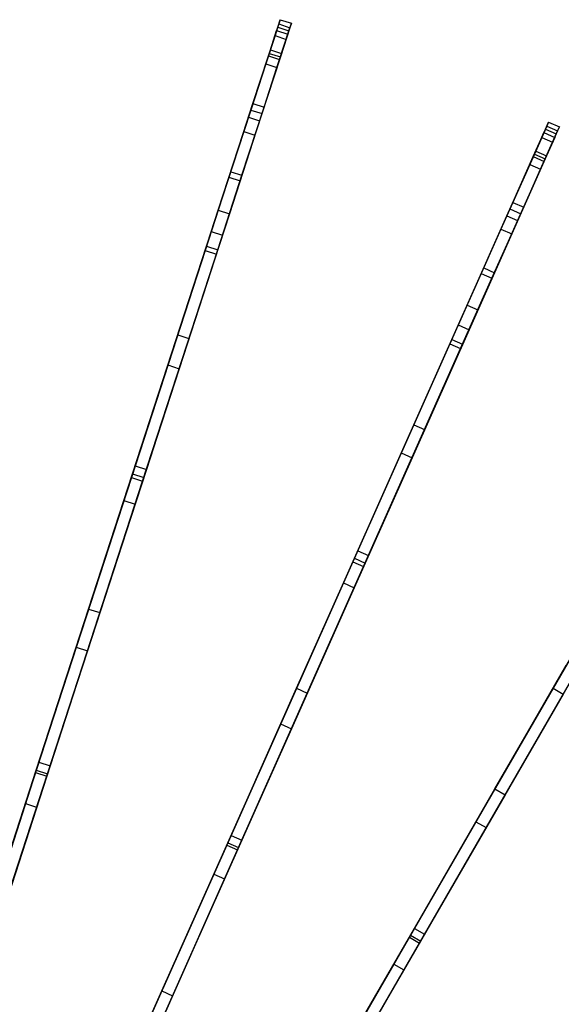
# Model space of a CAD drawing. Extents: x 1 to 71.1, y -35.1 to 35.1.
# Tile 84 of 85: x 43.5 to 50.4, y 20.8 to 33.4. Entities that reach past the tile are written whole.
import ezdxf

# ---------------------------------------------------------------- set-up
doc = ezdxf.new("R2010")
doc.units = 0
doc.header["$LTSCALE"] = 2.54
doc.layers.get('0').update_dxf_attribs({"color": 13, "linetype": 'CONTINUOUS'})

# ---------------------------------------------------------------- blocks, each defined once
blk = doc.blocks.new('LPUMPKIN_L_444_STL')
at = {"color": 0}
for p, q in [((46.761, 33.274, 38.21), (46.792, 33.37, 37.392)), ((46.761, 33.274, 38.21), (46.792, 33.37, 37.392)), ((46.792, 33.37, 37.392), (46.774, 33.315, 36.005)), ((46.792, 33.37, 37.392), (46.774, 33.315, 36.005)), ((46.792, 33.37, 37.392), (46.935, 33.324, 37.392)), ((46.792, 33.37, 37.392), (46.935, 33.324, 37.392)), ((46.642, 32.909, 39.509), (46.761, 33.274, 38.21)), ((46.642, 32.909, 39.509), (46.761, 33.274, 38.21)), ((46.774, 33.315, 36.005), (46.652, 32.94, 34.371)), ((46.774, 33.315, 36.005), (46.652, 32.94, 34.371)), ((46.667, 32.984, 35.078), (46.747, 33.23, 36.635)), ((46.667, 32.984, 35.078), (46.747, 33.23, 36.635)), ((46.747, 33.23, 36.635), (46.726, 33.166, 37.987)), ((46.747, 33.23, 36.635), (46.726, 33.166, 37.987)), ((46.747, 33.23, 36.635), (46.889, 33.184, 36.635)), ((46.747, 33.23, 36.635), (46.889, 33.184, 36.635)), ((46.761, 33.274, 38.21), (46.904, 33.228, 38.21)), ((46.761, 33.274, 38.21), (46.904, 33.228, 38.21)), ((46.774, 33.315, 36.005), (46.917, 33.268, 36.005)), ((46.774, 33.315, 36.005), (46.917, 33.268, 36.005)), ((46.785, 32.863, 39.509), (46.904, 33.228, 38.21)), ((46.785, 32.863, 39.509), (46.904, 33.228, 38.21)), ((46.917, 33.268, 36.005), (46.795, 32.894, 34.371)), ((46.917, 33.268, 36.005), (46.795, 32.894, 34.371)), ((46.904, 33.228, 38.21), (46.935, 33.324, 37.392)), ((46.904, 33.228, 38.21), (46.935, 33.324, 37.392)), ((46.935, 33.324, 37.392), (46.917, 33.268, 36.005)), ((46.935, 33.324, 37.392), (46.917, 33.268, 36.005)), ((46.726, 33.166, 37.987), (46.609, 32.806, 39.378)), ((46.726, 33.166, 37.987), (46.609, 32.806, 39.378)), ((46.726, 33.166, 37.987), (46.868, 33.119, 37.987)), ((46.726, 33.166, 37.987), (46.868, 33.119, 37.987)), ((46.751, 32.759, 39.378), (46.868, 33.119, 37.987)), ((46.751, 32.759, 39.378), (46.868, 33.119, 37.987)), ((46.889, 33.184, 36.635), (46.809, 32.937, 35.078)), ((46.889, 33.184, 36.635), (46.809, 32.937, 35.078)), ((46.868, 33.119, 37.987), (46.889, 33.184, 36.635)), ((46.868, 33.119, 37.987), (46.889, 33.184, 36.635)), ((46.387, 32.123, 32.356), (46.667, 32.984, 35.078)), ((46.387, 32.123, 32.356), (46.667, 32.984, 35.078)), ((46.667, 32.984, 35.078), (46.809, 32.937, 35.078)), ((46.667, 32.984, 35.078), (46.809, 32.937, 35.078)), ((46.652, 32.94, 34.371), (46.327, 31.94, 31.476)), ((46.652, 32.94, 34.371), (46.327, 31.94, 31.476)), ((46.444, 32.3, 40.705), (46.642, 32.909, 39.509)), ((46.444, 32.3, 40.705), (46.642, 32.909, 39.509)), ((46.795, 32.894, 34.371), (46.47, 31.893, 31.476)), ((46.795, 32.894, 34.371), (46.47, 31.893, 31.476)), ((46.809, 32.937, 35.078), (46.53, 32.077, 32.356)), ((46.809, 32.937, 35.078), (46.53, 32.077, 32.356)), ((46.587, 32.254, 40.705), (46.785, 32.863, 39.509)), ((46.587, 32.254, 40.705), (46.785, 32.863, 39.509)), ((46.642, 32.909, 39.509), (46.785, 32.863, 39.509)), ((46.642, 32.909, 39.509), (46.785, 32.863, 39.509)), ((46.652, 32.94, 34.371), (46.795, 32.894, 34.371)), ((46.652, 32.94, 34.371), (46.795, 32.894, 34.371)), ((46.609, 32.806, 39.378), (46.417, 32.216, 40.567)), ((46.609, 32.806, 39.378), (46.417, 32.216, 40.567)), ((46.56, 32.17, 40.567), (46.751, 32.759, 39.378)), ((46.56, 32.17, 40.567), (46.751, 32.759, 39.378)), ((46.609, 32.806, 39.378), (46.751, 32.759, 39.378)), ((46.609, 32.806, 39.378), (46.751, 32.759, 39.378)), ((46.417, 32.216, 40.567), (46.138, 31.358, 41.641)), ((46.417, 32.216, 40.567), (46.138, 31.358, 41.641)), ((46.161, 31.428, 41.777), (46.444, 32.3, 40.705)), ((46.161, 31.428, 41.777), (46.444, 32.3, 40.705)), ((46.304, 31.382, 41.777), (46.587, 32.254, 40.705)), ((46.304, 31.382, 41.777), (46.587, 32.254, 40.705)), ((46.417, 32.216, 40.567), (46.56, 32.17, 40.567)), ((46.417, 32.216, 40.567), (46.56, 32.17, 40.567)), ((46.444, 32.3, 40.705), (46.587, 32.254, 40.705)), ((46.444, 32.3, 40.705), (46.587, 32.254, 40.705)), ((46.001, 30.936, 29.515), (46.387, 32.123, 32.356)), ((46.001, 30.936, 29.515), (46.387, 32.123, 32.356)), ((46.53, 32.077, 32.356), (46.144, 30.89, 29.515)), ((46.53, 32.077, 32.356), (46.144, 30.89, 29.515)), ((46.281, 31.311, 41.641), (46.56, 32.17, 40.567)), ((46.281, 31.311, 41.641), (46.56, 32.17, 40.567)), ((46.387, 32.123, 32.356), (46.53, 32.077, 32.356)), ((46.387, 32.123, 32.356), (46.53, 32.077, 32.356)), ((50.025, 31.621, 39.506), (50.181, 31.971, 38.206)), ((50.025, 31.621, 39.506), (50.181, 31.971, 38.206)), ((50.198, 32.011, 36.019), (50.039, 31.654, 34.386)), ((50.198, 32.011, 36.019), (50.039, 31.654, 34.386)), ((50.335, 31.95, 36.019), (50.176, 31.593, 34.386)), ((50.335, 31.95, 36.019), (50.176, 31.593, 34.386)), ((50.181, 31.971, 38.206), (50.221, 32.061, 37.405)), ((50.181, 31.971, 38.206), (50.221, 32.061, 37.405)), ((50.181, 31.971, 38.206), (50.318, 31.91, 38.206)), ((50.181, 31.971, 38.206), (50.318, 31.91, 38.206)), ((50.221, 32.061, 37.405), (50.198, 32.011, 36.019)), ((50.221, 32.061, 37.405), (50.198, 32.011, 36.019)), ((50.198, 32.011, 36.019), (50.335, 31.95, 36.019)), ((50.198, 32.011, 36.019), (50.335, 31.95, 36.019)), ((50.221, 32.061, 37.405), (50.358, 32, 37.405)), ((50.221, 32.061, 37.405), (50.358, 32, 37.405)), ((50.318, 31.91, 38.206), (50.358, 32, 37.405)), ((50.318, 31.91, 38.206), (50.358, 32, 37.405)), ((50.358, 32, 37.405), (50.335, 31.95, 36.019)), ((50.358, 32, 37.405), (50.335, 31.95, 36.019)), ((46.327, 31.94, 31.476), (45.912, 30.663, 28.613)), ((46.327, 31.94, 31.476), (45.912, 30.663, 28.613)), ((46.47, 31.893, 31.476), (46.055, 30.617, 28.613)), ((46.47, 31.893, 31.476), (46.055, 30.617, 28.613)), ((46.327, 31.94, 31.476), (46.47, 31.893, 31.476)), ((46.327, 31.94, 31.476), (46.47, 31.893, 31.476)), ((50.134, 31.866, 37.987), (49.98, 31.52, 39.379)), ((50.134, 31.866, 37.987), (49.98, 31.52, 39.379)), ((50.056, 31.691, 35.078), (50.161, 31.928, 36.635)), ((50.056, 31.691, 35.078), (50.161, 31.928, 36.635)), ((50.161, 31.928, 36.635), (50.134, 31.866, 37.987)), ((50.161, 31.928, 36.635), (50.134, 31.866, 37.987)), ((50.134, 31.866, 37.987), (50.271, 31.805, 37.987)), ((50.134, 31.866, 37.987), (50.271, 31.805, 37.987)), ((50.161, 31.928, 36.635), (50.298, 31.867, 36.635)), ((50.161, 31.928, 36.635), (50.298, 31.867, 36.635)), ((50.162, 31.56, 39.506), (50.318, 31.91, 38.206)), ((50.162, 31.56, 39.506), (50.318, 31.91, 38.206)), ((50.298, 31.867, 36.635), (50.193, 31.63, 35.078)), ((50.298, 31.867, 36.635), (50.193, 31.63, 35.078)), ((50.271, 31.805, 37.987), (50.298, 31.867, 36.635)), ((50.271, 31.805, 37.987), (50.298, 31.867, 36.635)), ((50.117, 31.459, 39.379), (50.271, 31.805, 37.987)), ((50.117, 31.459, 39.379), (50.271, 31.805, 37.987)), ((50.039, 31.654, 34.386), (49.612, 30.695, 31.494)), ((50.039, 31.654, 34.386), (49.612, 30.695, 31.494)), ((49.688, 30.864, 32.355), (50.056, 31.691, 35.078)), ((49.688, 30.864, 32.355), (50.056, 31.691, 35.078)), ((50.176, 31.593, 34.386), (49.75, 30.634, 31.494)), ((50.176, 31.593, 34.386), (49.75, 30.634, 31.494)), ((49.764, 31.036, 40.701), (50.025, 31.621, 39.506)), ((49.764, 31.036, 40.701), (50.025, 31.621, 39.506)), ((50.193, 31.63, 35.078), (49.825, 30.803, 32.355)), ((50.193, 31.63, 35.078), (49.825, 30.803, 32.355)), ((50.025, 31.621, 39.506), (50.162, 31.56, 39.506)), ((50.025, 31.621, 39.506), (50.162, 31.56, 39.506)), ((50.039, 31.654, 34.386), (50.176, 31.593, 34.386)), ((50.039, 31.654, 34.386), (50.176, 31.593, 34.386)), ((50.056, 31.691, 35.078), (50.193, 31.63, 35.078)), ((50.056, 31.691, 35.078), (50.193, 31.63, 35.078)), ((49.98, 31.52, 39.379), (49.727, 30.953, 40.567)), ((49.98, 31.52, 39.379), (49.727, 30.953, 40.567)), ((49.865, 30.892, 40.567), (50.117, 31.459, 39.379)), ((49.865, 30.892, 40.567), (50.117, 31.459, 39.379)), ((49.902, 30.975, 40.701), (50.162, 31.56, 39.506)), ((49.902, 30.975, 40.701), (50.162, 31.56, 39.506)), ((49.98, 31.52, 39.379), (50.117, 31.459, 39.379)), ((49.98, 31.52, 39.379), (50.117, 31.459, 39.379)), ((46.138, 31.358, 41.641), (45.834, 30.422, 42.358)), ((46.138, 31.358, 41.641), (45.834, 30.422, 42.358)), ((45.852, 30.477, 42.497), (46.161, 31.428, 41.777)), ((45.852, 30.477, 42.497), (46.161, 31.428, 41.777)), ((45.995, 30.431, 42.497), (46.304, 31.382, 41.777)), ((45.995, 30.431, 42.497), (46.304, 31.382, 41.777)), ((46.138, 31.358, 41.641), (46.281, 31.311, 41.641)), ((46.138, 31.358, 41.641), (46.281, 31.311, 41.641)), ((46.161, 31.428, 41.777), (46.304, 31.382, 41.777)), ((46.161, 31.428, 41.777), (46.304, 31.382, 41.777)), ((45.977, 30.376, 42.358), (46.281, 31.311, 41.641)), ((45.977, 30.376, 42.358), (46.281, 31.311, 41.641)), ((49.727, 30.953, 40.567), (49.36, 30.128, 41.642)), ((49.727, 30.953, 40.567), (49.36, 30.128, 41.642)), ((49.392, 30.199, 41.774), (49.764, 31.036, 40.701)), ((49.392, 30.199, 41.774), (49.764, 31.036, 40.701)), ((49.529, 30.138, 41.774), (49.902, 30.975, 40.701)), ((49.529, 30.138, 41.774), (49.902, 30.975, 40.701)), ((49.727, 30.953, 40.567), (49.865, 30.892, 40.567)), ((49.727, 30.953, 40.567), (49.865, 30.892, 40.567)), ((49.764, 31.036, 40.701), (49.902, 30.975, 40.701)), ((49.764, 31.036, 40.701), (49.902, 30.975, 40.701)), ((45.484, 29.345, 26.458), (46.001, 30.936, 29.515)), ((45.484, 29.345, 26.458), (46.001, 30.936, 29.515)), ((46.144, 30.89, 29.515), (45.627, 29.299, 26.458)), ((46.144, 30.89, 29.515), (45.627, 29.299, 26.458)), ((46.001, 30.936, 29.515), (46.144, 30.89, 29.515)), ((46.001, 30.936, 29.515), (46.144, 30.89, 29.515)), ((49.18, 29.724, 29.514), (49.688, 30.864, 32.355)), ((49.18, 29.724, 29.514), (49.688, 30.864, 32.355)), ((49.497, 30.067, 41.642), (49.865, 30.892, 40.567)), ((49.497, 30.067, 41.642), (49.865, 30.892, 40.567)), ((49.688, 30.864, 32.355), (49.825, 30.803, 32.355)), ((49.688, 30.864, 32.355), (49.825, 30.803, 32.355)), ((49.612, 30.695, 31.494), (49.067, 29.47, 28.631)), ((49.612, 30.695, 31.494), (49.067, 29.47, 28.631)), ((49.825, 30.803, 32.355), (49.317, 29.663, 29.514)), ((49.825, 30.803, 32.355), (49.317, 29.663, 29.514)), ((49.612, 30.695, 31.494), (49.75, 30.634, 31.494)), ((49.612, 30.695, 31.494), (49.75, 30.634, 31.494)), ((45.912, 30.663, 28.613), (45.359, 28.959, 25.527)), ((45.912, 30.663, 28.613), (45.359, 28.959, 25.527)), ((46.055, 30.617, 28.613), (45.501, 28.912, 25.527)), ((46.055, 30.617, 28.613), (45.501, 28.912, 25.527)), ((45.912, 30.663, 28.613), (46.055, 30.617, 28.613)), ((45.912, 30.663, 28.613), (46.055, 30.617, 28.613)), ((49.75, 30.634, 31.494), (49.204, 29.409, 28.631)), ((49.75, 30.634, 31.494), (49.204, 29.409, 28.631)), ((44.907, 27.567, 43.921), (45.852, 30.477, 42.497)), ((44.907, 27.567, 43.921), (45.852, 30.477, 42.497)), ((45.852, 30.477, 42.497), (45.995, 30.431, 42.497)), ((45.852, 30.477, 42.497), (45.995, 30.431, 42.497)), ((45.834, 30.422, 42.358), (44.892, 27.523, 43.778)), ((45.834, 30.422, 42.358), (44.892, 27.523, 43.778)), ((45.035, 27.476, 43.778), (45.977, 30.376, 42.358)), ((45.035, 27.476, 43.778), (45.977, 30.376, 42.358)), ((45.049, 27.521, 43.921), (45.995, 30.431, 42.497)), ((45.049, 27.521, 43.921), (45.995, 30.431, 42.497)), ((45.834, 30.422, 42.358), (45.977, 30.376, 42.358)), ((45.834, 30.422, 42.358), (45.977, 30.376, 42.358)), ((48.985, 29.286, 42.496), (49.392, 30.199, 41.774)), ((48.985, 29.286, 42.496), (49.392, 30.199, 41.774)), ((49.392, 30.199, 41.774), (49.529, 30.138, 41.774)), ((49.392, 30.199, 41.774), (49.529, 30.138, 41.774)), ((49.36, 30.128, 41.642), (48.96, 29.23, 42.358)), ((49.36, 30.128, 41.642), (48.96, 29.23, 42.358)), ((49.097, 29.169, 42.358), (49.497, 30.067, 41.642)), ((49.097, 29.169, 42.358), (49.497, 30.067, 41.642)), ((49.122, 29.225, 42.496), (49.529, 30.138, 41.774)), ((49.122, 29.225, 42.496), (49.529, 30.138, 41.774)), ((49.36, 30.128, 41.642), (49.497, 30.067, 41.642)), ((49.36, 30.128, 41.642), (49.497, 30.067, 41.642)), ((48.499, 28.195, 26.456), (49.18, 29.724, 29.514)), ((48.499, 28.195, 26.456), (49.18, 29.724, 29.514)), ((49.18, 29.724, 29.514), (49.317, 29.663, 29.514)), ((49.18, 29.724, 29.514), (49.317, 29.663, 29.514)), ((49.317, 29.663, 29.514), (48.636, 28.134, 26.456)), ((49.317, 29.663, 29.514), (48.636, 28.134, 26.456)), ((49.067, 29.47, 28.631), (48.339, 27.835, 25.544)), ((49.067, 29.47, 28.631), (48.339, 27.835, 25.544)), ((49.067, 29.47, 28.631), (49.204, 29.409, 28.631)), ((49.067, 29.47, 28.631), (49.204, 29.409, 28.631)), ((44.941, 27.672, 23.823), (45.484, 29.345, 26.458)), ((44.941, 27.672, 23.823), (45.484, 29.345, 26.458)), ((45.484, 29.345, 26.458), (45.627, 29.299, 26.458)), ((45.484, 29.345, 26.458), (45.627, 29.299, 26.458)), ((49.204, 29.409, 28.631), (48.476, 27.774, 25.544)), ((49.204, 29.409, 28.631), (48.476, 27.774, 25.544)), ((45.627, 29.299, 26.458), (45.083, 27.625, 23.823)), ((45.627, 29.299, 26.458), (45.083, 27.625, 23.823)), ((48.96, 29.23, 42.358), (47.72, 26.444, 43.779)), ((48.96, 29.23, 42.358), (47.72, 26.444, 43.779)), ((47.741, 26.49, 43.92), (48.985, 29.286, 42.496)), ((47.741, 26.49, 43.92), (48.985, 29.286, 42.496)), ((47.878, 26.429, 43.92), (49.122, 29.225, 42.496)), ((47.878, 26.429, 43.92), (49.122, 29.225, 42.496)), ((48.96, 29.23, 42.358), (49.097, 29.169, 42.358)), ((48.96, 29.23, 42.358), (49.097, 29.169, 42.358)), ((48.985, 29.286, 42.496), (49.122, 29.225, 42.496)), ((48.985, 29.286, 42.496), (49.122, 29.225, 42.496)), ((47.857, 26.383, 43.779), (49.097, 29.169, 42.358)), ((47.857, 26.383, 43.779), (49.097, 29.169, 42.358)), ((45.359, 28.959, 25.527), (44.797, 27.23, 22.956)), ((45.359, 28.959, 25.527), (44.797, 27.23, 22.956)), ((45.359, 28.959, 25.527), (45.501, 28.912, 25.527)), ((45.359, 28.959, 25.527), (45.501, 28.912, 25.527)), ((45.501, 28.912, 25.527), (44.94, 27.183, 22.956)), ((45.501, 28.912, 25.527), (44.94, 27.183, 22.956)), ((47.784, 26.587, 23.82), (48.499, 28.195, 26.456)), ((47.784, 26.587, 23.82), (48.499, 28.195, 26.456)), ((48.499, 28.195, 26.456), (48.636, 28.134, 26.456)), ((48.499, 28.195, 26.456), (48.636, 28.134, 26.456)), ((48.636, 28.134, 26.456), (47.921, 26.526, 23.82)), ((48.636, 28.134, 26.456), (47.921, 26.526, 23.82)), ((48.339, 27.835, 25.544), (47.6, 26.175, 22.972)), ((48.339, 27.835, 25.544), (47.6, 26.175, 22.972)), ((48.339, 27.835, 25.544), (48.476, 27.774, 25.544)), ((48.339, 27.835, 25.544), (48.476, 27.774, 25.544)), ((44.346, 25.842, 21.426), (44.941, 27.672, 23.823)), ((44.346, 25.842, 21.426), (44.941, 27.672, 23.823)), ((44.941, 27.672, 23.823), (45.083, 27.625, 23.823)), ((44.941, 27.672, 23.823), (45.083, 27.625, 23.823)), ((48.476, 27.774, 25.544), (47.737, 26.114, 22.972)), ((48.476, 27.774, 25.544), (47.737, 26.114, 22.972)), ((43.677, 23.782, 45.474), (44.907, 27.567, 43.921)), ((43.677, 23.782, 45.474), (44.907, 27.567, 43.921)), ((45.083, 27.625, 23.823), (44.489, 25.796, 21.426)), ((45.083, 27.625, 23.823), (44.489, 25.796, 21.426)), ((44.907, 27.567, 43.921), (45.049, 27.521, 43.921)), ((44.907, 27.567, 43.921), (45.049, 27.521, 43.921)), ((44.892, 27.523, 43.778), (43.667, 23.753, 45.325)), ((44.892, 27.523, 43.778), (43.667, 23.753, 45.325)), ((43.81, 23.707, 45.325), (45.035, 27.476, 43.778)), ((43.81, 23.707, 45.325), (45.035, 27.476, 43.778)), ((43.819, 23.736, 45.474), (45.049, 27.521, 43.921)), ((43.819, 23.736, 45.474), (45.049, 27.521, 43.921)), ((44.892, 27.523, 43.778), (45.035, 27.476, 43.778)), ((44.892, 27.523, 43.778), (45.035, 27.476, 43.778)), ((44.797, 27.23, 22.956), (44.188, 25.354, 20.636)), ((44.797, 27.23, 22.956), (44.188, 25.354, 20.636)), ((44.94, 27.183, 22.956), (44.33, 25.308, 20.636)), ((44.94, 27.183, 22.956), (44.33, 25.308, 20.636)), ((44.797, 27.23, 22.956), (44.94, 27.183, 22.956)), ((44.797, 27.23, 22.956), (44.94, 27.183, 22.956)), ((47.001, 24.829, 21.423), (47.784, 26.587, 23.82)), ((47.001, 24.829, 21.423), (47.784, 26.587, 23.82)), ((47.784, 26.587, 23.82), (47.921, 26.526, 23.82)), ((47.784, 26.587, 23.82), (47.921, 26.526, 23.82)), ((47.72, 26.444, 43.779), (46.11, 22.827, 45.324)), ((47.72, 26.444, 43.779), (46.11, 22.827, 45.324)), ((46.122, 22.855, 45.473), (47.741, 26.49, 43.92)), ((46.122, 22.855, 45.473), (47.741, 26.49, 43.92)), ((46.259, 22.794, 45.473), (47.878, 26.429, 43.92)), ((46.259, 22.794, 45.473), (47.878, 26.429, 43.92)), ((47.921, 26.526, 23.82), (47.138, 24.768, 21.423)), ((47.921, 26.526, 23.82), (47.138, 24.768, 21.423)), ((47.72, 26.444, 43.779), (47.857, 26.383, 43.779)), ((47.72, 26.444, 43.779), (47.857, 26.383, 43.779)), ((47.741, 26.49, 43.92), (47.878, 26.429, 43.92)), ((47.741, 26.49, 43.92), (47.878, 26.429, 43.92)), ((46.247, 22.766, 45.324), (47.857, 26.383, 43.779)), ((46.247, 22.766, 45.324), (47.857, 26.383, 43.779)), ((51.186, 26.404, 25.558), (50.277, 24.83, 22.984)), ((51.186, 26.404, 25.558), (50.277, 24.83, 22.984)), ((47.6, 26.175, 22.972), (46.798, 24.374, 20.649)), ((47.6, 26.175, 22.972), (46.798, 24.374, 20.649)), ((47.6, 26.175, 22.972), (47.737, 26.114, 22.972)), ((47.6, 26.175, 22.972), (47.737, 26.114, 22.972)), ((47.737, 26.114, 22.972), (46.935, 24.313, 20.649)), ((47.737, 26.114, 22.972), (46.935, 24.313, 20.649)), ((43.71, 23.885, 19.295), (44.346, 25.842, 21.426)), ((43.71, 23.885, 19.295), (44.346, 25.842, 21.426)), ((44.489, 25.796, 21.426), (43.853, 23.839, 19.295)), ((44.489, 25.796, 21.426), (43.853, 23.839, 19.295)), ((44.346, 25.842, 21.426), (44.489, 25.796, 21.426)), ((44.346, 25.842, 21.426), (44.489, 25.796, 21.426)), ((44.188, 25.354, 20.636), (43.539, 23.357, 18.585)), ((44.188, 25.354, 20.636), (43.539, 23.357, 18.585)), ((44.33, 25.308, 20.636), (43.681, 23.311, 18.585)), ((44.33, 25.308, 20.636), (43.681, 23.311, 18.585)), ((44.188, 25.354, 20.636), (44.33, 25.308, 20.636)), ((44.188, 25.354, 20.636), (44.33, 25.308, 20.636)), ((49.535, 23.545, 21.421), (50.498, 25.212, 23.819)), ((49.535, 23.545, 21.421), (50.498, 25.212, 23.819)), ((50.419, 25.075, 43.779), (48.442, 21.65, 45.324)), ((50.419, 25.075, 43.779), (48.442, 21.65, 45.324)), ((48.457, 21.676, 45.472), (50.446, 25.123, 43.919)), ((48.457, 21.676, 45.472), (50.446, 25.123, 43.919)), ((48.587, 21.601, 45.472), (50.576, 25.048, 43.919)), ((48.587, 21.601, 45.472), (50.576, 25.048, 43.919)), ((50.628, 25.137, 23.819), (49.665, 23.47, 21.421)), ((50.628, 25.137, 23.819), (49.665, 23.47, 21.421)), ((48.572, 21.575, 45.324), (50.549, 25, 43.779)), ((48.572, 21.575, 45.324), (50.549, 25, 43.779)), ((46.164, 22.949, 19.293), (47.001, 24.829, 21.423)), ((46.164, 22.949, 19.293), (47.001, 24.829, 21.423)), ((47.001, 24.829, 21.423), (47.138, 24.768, 21.423)), ((47.001, 24.829, 21.423), (47.138, 24.768, 21.423)), ((50.277, 24.83, 22.984), (49.292, 23.124, 20.66)), ((50.277, 24.83, 22.984), (49.292, 23.124, 20.66)), ((50.277, 24.83, 22.984), (50.407, 24.755, 22.984)), ((50.277, 24.83, 22.984), (50.407, 24.755, 22.984)), ((47.138, 24.768, 21.423), (46.301, 22.888, 19.293)), ((47.138, 24.768, 21.423), (46.301, 22.888, 19.293)), ((50.407, 24.755, 22.984), (49.422, 23.049, 20.66)), ((50.407, 24.755, 22.984), (49.422, 23.049, 20.66)), ((46.798, 24.374, 20.649), (45.944, 22.456, 18.597)), ((46.798, 24.374, 20.649), (45.944, 22.456, 18.597)), ((46.935, 24.313, 20.649), (46.081, 22.395, 18.597)), ((46.935, 24.313, 20.649), (46.081, 22.395, 18.597)), ((46.798, 24.374, 20.649), (46.935, 24.313, 20.649)), ((46.798, 24.374, 20.649), (46.935, 24.313, 20.649)), ((42.182, 19.181, 47.028), (43.677, 23.782, 45.474)), ((42.182, 19.181, 47.028), (43.677, 23.782, 45.474)), ((43.038, 21.818, 17.439), (43.71, 23.885, 19.295)), ((43.038, 21.818, 17.439), (43.71, 23.885, 19.295)), ((43.853, 23.839, 19.295), (43.181, 21.771, 17.439)), ((43.853, 23.839, 19.295), (43.181, 21.771, 17.439)), ((43.677, 23.782, 45.474), (43.819, 23.736, 45.474)), ((43.677, 23.782, 45.474), (43.819, 23.736, 45.474)), ((43.71, 23.885, 19.295), (43.853, 23.839, 19.295)), ((43.71, 23.885, 19.295), (43.853, 23.839, 19.295)), ((43.667, 23.753, 45.325), (42.175, 19.159, 46.878)), ((43.667, 23.753, 45.325), (42.175, 19.159, 46.878)), ((42.317, 19.113, 46.878), (43.81, 23.707, 45.325)), ((42.317, 19.113, 46.878), (43.81, 23.707, 45.325)), ((42.324, 19.134, 47.028), (43.819, 23.736, 45.474)), ((42.324, 19.134, 47.028), (43.819, 23.736, 45.474)), ((43.667, 23.753, 45.325), (43.81, 23.707, 45.325)), ((43.667, 23.753, 45.325), (43.81, 23.707, 45.325)), ((48.506, 21.762, 19.291), (49.535, 23.545, 21.421)), ((48.506, 21.762, 19.291), (49.535, 23.545, 21.421)), ((49.535, 23.545, 21.421), (49.665, 23.47, 21.421)), ((49.535, 23.545, 21.421), (49.665, 23.47, 21.421)), ((49.665, 23.47, 21.421), (48.636, 21.687, 19.291)), ((49.665, 23.47, 21.421), (48.636, 21.687, 19.291)), ((43.539, 23.357, 18.585), (42.812, 21.121, 16.709)), ((43.539, 23.357, 18.585), (42.812, 21.121, 16.709)), ((43.681, 23.311, 18.585), (42.955, 21.075, 16.709)), ((43.681, 23.311, 18.585), (42.955, 21.075, 16.709)), ((43.539, 23.357, 18.585), (43.681, 23.311, 18.585)), ((43.539, 23.357, 18.585), (43.681, 23.311, 18.585)), ((49.292, 23.124, 20.66), (48.242, 21.306, 18.606)), ((49.292, 23.124, 20.66), (48.242, 21.306, 18.606)), ((49.422, 23.049, 20.66), (48.372, 21.231, 18.606)), ((49.422, 23.049, 20.66), (48.372, 21.231, 18.606)), ((49.292, 23.124, 20.66), (49.422, 23.049, 20.66)), ((49.292, 23.124, 20.66), (49.422, 23.049, 20.66)), ((45.279, 20.963, 17.437), (46.164, 22.949, 19.293)), ((45.279, 20.963, 17.437), (46.164, 22.949, 19.293)), ((46.164, 22.949, 19.293), (46.301, 22.888, 19.293)), ((46.164, 22.949, 19.293), (46.301, 22.888, 19.293)), ((46.11, 22.827, 45.324), (44.145, 18.414, 46.878)), ((46.11, 22.827, 45.324), (44.145, 18.414, 46.878)), ((44.154, 18.435, 47.027), (46.122, 22.855, 45.473)), ((44.154, 18.435, 47.027), (46.122, 22.855, 45.473)), ((44.282, 18.353, 46.878), (46.247, 22.766, 45.324)), ((44.282, 18.353, 46.878), (46.247, 22.766, 45.324)), ((44.291, 18.374, 47.027), (46.259, 22.794, 45.473)), ((44.291, 18.374, 47.027), (46.259, 22.794, 45.473)), ((46.301, 22.888, 19.293), (45.416, 20.902, 17.437)), ((46.301, 22.888, 19.293), (45.416, 20.902, 17.437)), ((46.11, 22.827, 45.324), (46.247, 22.766, 45.324)), ((46.11, 22.827, 45.324), (46.247, 22.766, 45.324)), ((46.122, 22.855, 45.473), (46.259, 22.794, 45.473)), ((46.122, 22.855, 45.473), (46.259, 22.794, 45.473)), ((45.944, 22.456, 18.597), (44.983, 20.296, 16.709)), ((45.944, 22.456, 18.597), (44.983, 20.296, 16.709)), ((46.081, 22.395, 18.597), (45.12, 20.235, 16.709)), ((46.081, 22.395, 18.597), (45.12, 20.235, 16.709)), ((45.944, 22.456, 18.597), (46.081, 22.395, 18.597)), ((45.944, 22.456, 18.597), (46.081, 22.395, 18.597)), ((47.419, 19.879, 17.435), (48.506, 21.762, 19.291)), ((47.419, 19.879, 17.435), (48.506, 21.762, 19.291)), ((48.506, 21.762, 19.291), (48.636, 21.687, 19.291)), ((48.506, 21.762, 19.291), (48.636, 21.687, 19.291)), ((48.442, 21.65, 45.324), (46.026, 17.467, 46.877)), ((48.442, 21.65, 45.324), (46.026, 17.467, 46.877)), ((46.037, 17.486, 47.027), (48.457, 21.676, 45.472)), ((46.037, 17.486, 47.027), (48.457, 21.676, 45.472)), ((48.636, 21.687, 19.291), (47.549, 19.804, 17.435)), ((48.636, 21.687, 19.291), (47.549, 19.804, 17.435)), ((48.442, 21.65, 45.324), (48.572, 21.575, 45.324)), ((48.442, 21.65, 45.324), (48.572, 21.575, 45.324)), ((48.457, 21.676, 45.472), (48.587, 21.601, 45.472)), ((48.457, 21.676, 45.472), (48.587, 21.601, 45.472)), ((46.156, 17.392, 46.877), (48.572, 21.575, 45.324)), ((46.156, 17.392, 46.877), (48.572, 21.575, 45.324)), ((46.167, 17.411, 47.027), (48.587, 21.601, 45.472)), ((46.167, 17.411, 47.027), (48.587, 21.601, 45.472)), ((48.242, 21.306, 18.606), (47.055, 19.249, 16.709)), ((48.242, 21.306, 18.606), (47.055, 19.249, 16.709)), ((48.242, 21.306, 18.606), (48.372, 21.231, 18.606)), ((48.242, 21.306, 18.606), (48.372, 21.231, 18.606)), ((48.372, 21.231, 18.606), (47.185, 19.174, 16.709)), ((48.372, 21.231, 18.606), (47.185, 19.174, 16.709)), ((44.282, 18.722, 15.749), (45.279, 20.963, 17.437)), ((44.282, 18.722, 15.749), (45.279, 20.963, 17.437)), ((45.416, 20.902, 17.437), (44.419, 18.661, 15.749)), ((45.416, 20.902, 17.437), (44.419, 18.661, 15.749)), ((45.279, 20.963, 17.437), (45.416, 20.902, 17.437)), ((45.279, 20.963, 17.437), (45.416, 20.902, 17.437))]:
    blk.add_line(p, q, dxfattribs=at)

msp = doc.modelspace()

# ---------------------------------------------------------------- block references
at = {"color": 253}
msp.add_blockref('LPUMPKIN_L_444_STL', (0, 0), dxfattribs=at)

doc.saveas('drawing.dxf')
